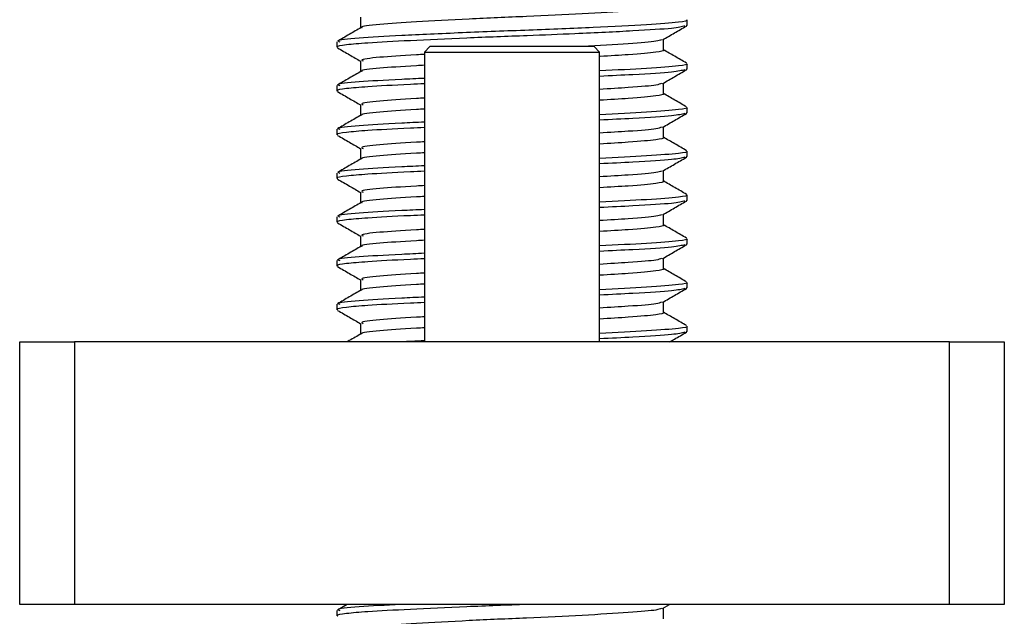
# Model space of a CAD drawing. Header units: millimetres. Extents: x 0 to 420, y 0 to 297.
# Tile 85 of 105: x 319.43 to 321.68, y 201.38 to 202.74. Entities that reach past the tile are written whole.
import ezdxf

# ---------------------------------------------------------------- set-up
doc = ezdxf.new("R2010")
doc.units = ezdxf.units.MM

msp = doc.modelspace()

# ---------------------------------------------------------------- linework, layer by layer
at = {"color": 7, "linetype": 'Continuous', "lineweight": 25}
for p, q in [((320.20596, 202.75057), (320.20596, 202.72629)), ((320.94911, 202.73184), (320.95149, 202.73117)), ((320.95183, 202.73184), (320.95183, 202.74435)), ((320.15183, 202.69439), (320.15183, 202.68186)), ((320.36433, 202.68329), (320.35183, 202.67079)), ((320.73933, 202.68329), (320.36433, 202.68329)), ((320.75183, 202.67079), (320.73933, 202.68329)), ((320.89771, 202.67557), (320.89771, 202.69995)), ((320.35183, 202.67079), (320.35183, 202.00829)), ((320.35183, 202.67079), (320.75183, 202.67079)), ((320.75183, 202.00829), (320.75183, 202.67079)), ((320.20596, 202.65057), (320.20596, 202.62629)), ((320.95183, 202.63184), (320.95183, 202.64435)), ((320.94911, 202.63184), (320.95149, 202.63117)), ((320.15183, 202.59439), (320.15183, 202.58186)), ((320.89771, 202.57557), (320.89771, 202.59995)), ((320.20596, 202.55057), (320.20596, 202.52629)), ((320.94911, 202.53184), (320.95149, 202.53117)), ((320.95183, 202.53184), (320.95183, 202.54435)), ((320.15183, 202.49439), (320.15183, 202.48186)), ((320.89771, 202.47557), (320.89771, 202.49995)), ((320.20596, 202.45057), (320.20596, 202.42629)), ((320.95183, 202.43184), (320.95183, 202.44435)), ((320.94911, 202.43184), (320.95149, 202.43117)), ((320.15183, 202.39439), (320.15183, 202.38186)), ((320.89771, 202.37557), (320.89771, 202.39995)), ((320.20596, 202.35057), (320.20596, 202.32629)), ((320.95183, 202.33184), (320.95183, 202.34435)), ((320.94911, 202.33184), (320.95149, 202.33117)), ((320.89771, 202.27557), (320.89771, 202.29995)), ((320.15183, 202.29439), (320.15183, 202.28186)), ((320.20596, 202.25057), (320.20596, 202.22629)), ((320.94911, 202.23184), (320.95149, 202.23117)), ((320.95183, 202.23184), (320.95183, 202.24435)), ((320.15183, 202.19439), (320.15183, 202.18186)), ((320.89771, 202.17557), (320.89771, 202.19995)), ((320.20596, 202.15057), (320.20596, 202.12629)), ((320.95183, 202.13184), (320.95183, 202.14435)), ((320.94911, 202.13184), (320.95149, 202.13117)), ((320.89771, 202.07557), (320.89771, 202.09995)), ((320.15183, 202.09439), (320.15183, 202.08186)), ((320.20596, 202.05057), (320.20596, 202.02629)), ((320.94911, 202.03184), (320.95149, 202.03117)), ((320.95183, 202.03184), (320.95183, 202.04435)), ((319.42683, 201.40829), (319.42683, 202.00829)), ((319.42683, 202.00829), (319.55183, 202.00829)), ((319.55183, 202.00829), (319.55183, 201.40829)), ((321.55183, 202.00829), (319.55183, 202.00829)), ((321.55183, 201.40829), (321.55183, 202.00829)), ((321.55183, 202.00829), (321.67683, 202.00829)), ((321.67683, 202.00829), (321.67683, 201.40829)), ((319.55183, 201.40829), (319.42683, 201.40829)), ((321.55183, 201.40829), (319.55183, 201.40829)), ((320.17489, 201.40829), (320.15282, 201.39552)), ((320.896, 201.39896), (320.91212, 201.40829)), ((320.89771, 201.37557), (320.89771, 201.39995)), ((321.67683, 201.40829), (321.55183, 201.40829)), ((320.15183, 201.39439), (320.15183, 201.38186))]:
    msp.add_line(p, q, dxfattribs=at)
for points, knots in [([(320.89654, 202.77558), (320.89692, 202.77544), (320.90168, 202.77369), (320.88091, 202.76995), (320.82376, 202.76485), (320.71678, 202.75816), (320.58609, 202.75217), (320.45043, 202.74628), (320.32884, 202.73955), (320.2452, 202.73397), (320.20458, 202.72952), (320.20903, 202.7272), (320.20941, 202.727)], [0, 0, 0, 0, 0.0082578, 0.1034691, 0.2273249, 0.356283, 0.4820958, 0.6075018, 0.7365354, 0.8605644, 0.9880043, 1, 1, 1, 1]), ([(320.94711, 202.73042), (320.93999, 202.72864), (320.92478, 202.72483), (320.83285, 202.71922), (320.7121, 202.71308), (320.57819, 202.70797), (320.4451, 202.70293), (320.3162, 202.69688), (320.22252, 202.6919), (320.1702, 202.68739), (320.14868, 202.68395), (320.15343, 202.68214), (320.15417, 202.68186)], [0, 0, 0, 0, 0.1103215, 0.235792, 0.3649147, 0.4567307, 0.5705852, 0.6879779, 0.8017099, 0.8909074, 0.9831729, 1, 1, 1, 1]), ([(320.20715, 202.72698), (320.19809, 202.72173), (320.17998, 202.71124), (320.16188, 202.70076), (320.15282, 202.69552)], [0, 0, 0, 0, 0.4998987, 1, 1, 1, 1]), ([(320.95043, 202.74435), (320.95089, 202.7442), (320.95643, 202.74245), (320.93242, 202.7387), (320.86632, 202.7336), (320.74258, 202.72691), (320.59148, 202.72092), (320.43448, 202.71503), (320.29427, 202.7083), (320.19603, 202.70272), (320.14862, 202.69782), (320.15648, 202.69504), (320.15833, 202.69439)], [0, 0, 0, 0, 0.0083406, 0.101003, 0.2215465, 0.34705, 0.469496, 0.5915465, 0.7171234, 0.8378352, 0.9618629, 1, 1, 1, 1]), ([(320.896, 202.69896), (320.90504, 202.7042), (320.92314, 202.71468), (320.94124, 202.72516), (320.95029, 202.7304)], [0, 0, 0, 0, 0.4999098, 1, 1, 1, 1]), ([(320.15337, 202.6804), (320.16242, 202.67516), (320.17996, 202.66501), (320.19748, 202.65486), (320.20596, 202.64995)], [0, 0, 0, 0, 0.5163558, 1, 1, 1, 1]), ([(320.89338, 202.69901), (320.8903, 202.69782), (320.8819, 202.69459), (320.82349, 202.68985), (320.75017, 202.6855), (320.71296, 202.68329)], [0, 0, 0, 0, 0.22191793, 0.60507353, 1, 1, 1, 1]), ([(320.35241, 202.66567), (320.34614, 202.66534), (320.30077, 202.66289), (320.24592, 202.659), (320.20303, 202.65405), (320.20998, 202.65127), (320.21163, 202.65061)], [0, 0, 0, 0, 0.063904, 0.462445, 0.871946, 1, 1, 1, 1]), ([(320.89654, 202.67558), (320.89692, 202.67544), (320.90169, 202.67369), (320.88021, 202.66995), (320.8348, 202.6656), (320.77599, 202.66212), (320.75317, 202.66078)], [0, 0, 0, 0, 0.0270002, 0.3383101, 0.7432783, 1, 1, 1, 1]), ([(320.95085, 202.64552), (320.94179, 202.65076), (320.92408, 202.66101), (320.90636, 202.67127), (320.89771, 202.67629)], [0, 0, 0, 0, 0.5112595, 1, 1, 1, 1]), ([(320.35183, 202.64064), (320.34576, 202.64032), (320.30057, 202.63788), (320.24708, 202.634), (320.20455, 202.62952), (320.20903, 202.6272), (320.20941, 202.627)], [0, 0, 0, 0, 0.0681556, 0.5068323, 0.9575726, 1, 1, 1, 1]), ([(320.95043, 202.64435), (320.95089, 202.6442), (320.95644, 202.64245), (320.93203, 202.63871), (320.8711, 202.63381), (320.79038, 202.62972), (320.75183, 202.62777)], [0, 0, 0, 0, 0.0251422, 0.3044668, 0.6678369, 1, 1, 1, 1]), ([(320.20715, 202.62698), (320.19809, 202.62173), (320.17998, 202.61124), (320.16188, 202.60076), (320.15282, 202.59552)], [0, 0, 0, 0, 0.4998987, 1, 1, 1, 1]), ([(320.94711, 202.63042), (320.93978, 202.62864), (320.92412, 202.62484), (320.8493, 202.62005), (320.7782, 202.61665), (320.75183, 202.61539)], [0, 0, 0, 0, 0.3561351, 0.7611734, 1, 1, 1, 1]), ([(320.896, 202.59896), (320.90504, 202.6042), (320.92314, 202.61468), (320.94124, 202.62516), (320.95029, 202.6304)], [0, 0, 0, 0, 0.4999098, 1, 1, 1, 1]), ([(320.35183, 202.59842), (320.34092, 202.59792), (320.28759, 202.59549), (320.22338, 202.59191), (320.16997, 202.58739), (320.14869, 202.58395), (320.15344, 202.58214), (320.15417, 202.58186)], [0, 0, 0, 0, 0.0857305, 0.4189816, 0.6803429, 0.9506942, 1, 1, 1, 1]), ([(320.35183, 202.61087), (320.33391, 202.61004), (320.27003, 202.60709), (320.19734, 202.60273), (320.14853, 202.59782), (320.15647, 202.59504), (320.15833, 202.59439)], [0, 0, 0, 0, 0.1426656, 0.5085156, 0.8844153, 1, 1, 1, 1]), ([(320.89338, 202.59901), (320.89024, 202.59782), (320.88167, 202.59458), (320.83355, 202.59058), (320.77488, 202.58707), (320.75183, 202.58569)], [0, 0, 0, 0, 0.2601538, 0.7093262, 1, 1, 1, 1]), ([(320.15337, 202.5804), (320.16242, 202.57516), (320.17996, 202.56501), (320.19748, 202.55486), (320.20596, 202.54995)], [0, 0, 0, 0, 0.5163558, 1, 1, 1, 1]), ([(320.89654, 202.57558), (320.89692, 202.57544), (320.90169, 202.57369), (320.88023, 202.56995), (320.83447, 202.56557), (320.77514, 202.56207), (320.75183, 202.56069)], [0, 0, 0, 0, 0.02685667, 0.33651098, 0.73932571, 1, 1, 1, 1]), ([(320.95085, 202.54552), (320.94179, 202.55076), (320.92408, 202.56101), (320.90636, 202.57127), (320.89771, 202.57629)], [0, 0, 0, 0, 0.5112595, 1, 1, 1, 1]), ([(320.35183, 202.56564), (320.34576, 202.56532), (320.30061, 202.56288), (320.24594, 202.559), (320.20303, 202.55405), (320.20998, 202.55127), (320.21163, 202.55061)], [0, 0, 0, 0, 0.062043, 0.4613764, 0.8716914, 1, 1, 1, 1]), ([(320.20715, 202.52698), (320.19809, 202.52173), (320.17998, 202.51124), (320.16188, 202.50076), (320.15282, 202.49552)], [0, 0, 0, 0, 0.4998987, 1, 1, 1, 1]), ([(320.35183, 202.54064), (320.34576, 202.54032), (320.30057, 202.53788), (320.24708, 202.534), (320.20455, 202.52952), (320.20903, 202.5272), (320.20941, 202.527)], [0, 0, 0, 0, 0.0681556, 0.5068323, 0.9575726, 1, 1, 1, 1]), ([(320.95043, 202.54435), (320.95089, 202.5442), (320.95644, 202.54245), (320.93203, 202.53871), (320.8711, 202.53381), (320.79038, 202.52972), (320.75183, 202.52777)], [0, 0, 0, 0, 0.0251422, 0.3044668, 0.6678369, 1, 1, 1, 1]), ([(320.94711, 202.53042), (320.93978, 202.52864), (320.92412, 202.52484), (320.8493, 202.52005), (320.7782, 202.51665), (320.75183, 202.51539)], [0, 0, 0, 0, 0.3561351, 0.7611734, 1, 1, 1, 1]), ([(320.896, 202.49896), (320.90504, 202.5042), (320.92314, 202.51468), (320.94124, 202.52516), (320.95029, 202.5304)], [0, 0, 0, 0, 0.4999098, 1, 1, 1, 1]), ([(320.35183, 202.51087), (320.33391, 202.51004), (320.27003, 202.50709), (320.19734, 202.50273), (320.14853, 202.49782), (320.15647, 202.49504), (320.15833, 202.49439)], [0, 0, 0, 0, 0.1426656, 0.5085156, 0.8844153, 1, 1, 1, 1]), ([(320.35183, 202.49842), (320.34092, 202.49792), (320.28759, 202.49549), (320.22338, 202.49191), (320.16997, 202.48739), (320.14869, 202.48395), (320.15344, 202.48214), (320.15417, 202.48186)], [0, 0, 0, 0, 0.0857305, 0.4189816, 0.6803429, 0.9506942, 1, 1, 1, 1]), ([(320.15337, 202.4804), (320.16242, 202.47516), (320.17996, 202.46501), (320.19748, 202.45486), (320.20596, 202.44995)], [0, 0, 0, 0, 0.51635581, 1, 1, 1, 1]), ([(320.89338, 202.49901), (320.89024, 202.49782), (320.88167, 202.49458), (320.83355, 202.49058), (320.77488, 202.48707), (320.75183, 202.48569)], [0, 0, 0, 0, 0.2601538, 0.7093262, 1, 1, 1, 1]), ([(320.35183, 202.46564), (320.34576, 202.46532), (320.30061, 202.46288), (320.24594, 202.459), (320.20303, 202.45405), (320.20998, 202.45127), (320.21163, 202.45061)], [0, 0, 0, 0, 0.062043, 0.4613764, 0.8716914, 1, 1, 1, 1]), ([(320.89654, 202.47558), (320.89692, 202.47544), (320.90169, 202.47369), (320.88023, 202.46995), (320.83447, 202.46557), (320.77514, 202.46207), (320.75183, 202.46069)], [0, 0, 0, 0, 0.0268567, 0.336511, 0.7393257, 1, 1, 1, 1]), ([(320.95085, 202.44552), (320.94179, 202.45076), (320.92408, 202.46101), (320.90636, 202.47127), (320.89771, 202.47629)], [0, 0, 0, 0, 0.51125952, 1, 1, 1, 1]), ([(320.35183, 202.44064), (320.34576, 202.44032), (320.30057, 202.43788), (320.24708, 202.434), (320.20455, 202.42952), (320.20903, 202.4272), (320.20941, 202.427)], [0, 0, 0, 0, 0.0681556, 0.5068323, 0.9575726, 1, 1, 1, 1]), ([(320.95043, 202.44435), (320.95089, 202.4442), (320.95644, 202.44245), (320.93203, 202.43871), (320.8711, 202.43381), (320.79038, 202.42972), (320.75183, 202.42777)], [0, 0, 0, 0, 0.0251422, 0.3044668, 0.6678369, 1, 1, 1, 1]), ([(320.20715, 202.42698), (320.19809, 202.42173), (320.17998, 202.41124), (320.16188, 202.40076), (320.15282, 202.39552)], [0, 0, 0, 0, 0.4998987, 1, 1, 1, 1]), ([(320.35183, 202.41087), (320.33391, 202.41004), (320.27003, 202.40709), (320.19734, 202.40273), (320.14853, 202.39782), (320.15647, 202.39504), (320.15833, 202.39439)], [0, 0, 0, 0, 0.1426656, 0.5085156, 0.8844153, 1, 1, 1, 1]), ([(320.94711, 202.43042), (320.93978, 202.42864), (320.92412, 202.42484), (320.8493, 202.42005), (320.7782, 202.41665), (320.75183, 202.41539)], [0, 0, 0, 0, 0.3561351, 0.7611734, 1, 1, 1, 1]), ([(320.896, 202.39896), (320.90504, 202.4042), (320.92314, 202.41468), (320.94124, 202.42516), (320.95029, 202.4304)], [0, 0, 0, 0, 0.4999098, 1, 1, 1, 1]), ([(320.35183, 202.39842), (320.34092, 202.39792), (320.28759, 202.39549), (320.22338, 202.39191), (320.16997, 202.38739), (320.14869, 202.38395), (320.15344, 202.38214), (320.15417, 202.38186)], [0, 0, 0, 0, 0.0857305, 0.4189816, 0.6803429, 0.9506942, 1, 1, 1, 1]), ([(320.89338, 202.39901), (320.89024, 202.39782), (320.88167, 202.39458), (320.83355, 202.39058), (320.77488, 202.38707), (320.75183, 202.38569)], [0, 0, 0, 0, 0.2601538, 0.7093262, 1, 1, 1, 1]), ([(320.15337, 202.3804), (320.16242, 202.37516), (320.17996, 202.36501), (320.19748, 202.35486), (320.20596, 202.34995)], [0, 0, 0, 0, 0.51635581, 1, 1, 1, 1]), ([(320.35183, 202.36564), (320.34576, 202.36532), (320.30061, 202.36288), (320.24594, 202.359), (320.20303, 202.35405), (320.20998, 202.35127), (320.21163, 202.35061)], [0, 0, 0, 0, 0.062043, 0.4613764, 0.8716914, 1, 1, 1, 1]), ([(320.89654, 202.37558), (320.89692, 202.37544), (320.90169, 202.37369), (320.88023, 202.36995), (320.83447, 202.36557), (320.77514, 202.36207), (320.75183, 202.36069)], [0, 0, 0, 0, 0.0268567, 0.336511, 0.7393257, 1, 1, 1, 1]), ([(320.95085, 202.34552), (320.94179, 202.35076), (320.92408, 202.36101), (320.90636, 202.37127), (320.89771, 202.37629)], [0, 0, 0, 0, 0.5112595, 1, 1, 1, 1]), ([(320.95043, 202.34435), (320.95089, 202.3442), (320.95644, 202.34245), (320.93203, 202.33871), (320.8711, 202.33381), (320.79038, 202.32972), (320.75183, 202.32777)], [0, 0, 0, 0, 0.0251422, 0.3044668, 0.6678369, 1, 1, 1, 1]), ([(320.20715, 202.32698), (320.19809, 202.32173), (320.17998, 202.31124), (320.16188, 202.30076), (320.15282, 202.29552)], [0, 0, 0, 0, 0.49989867, 1, 1, 1, 1]), ([(320.35183, 202.34064), (320.34576, 202.34032), (320.30057, 202.33788), (320.24708, 202.334), (320.20455, 202.32952), (320.20903, 202.3272), (320.20941, 202.327)], [0, 0, 0, 0, 0.0681556, 0.5068323, 0.9575726, 1, 1, 1, 1]), ([(320.94711, 202.33042), (320.93978, 202.32864), (320.92412, 202.32484), (320.8493, 202.32005), (320.7782, 202.31665), (320.75183, 202.31539)], [0, 0, 0, 0, 0.3561351, 0.7611734, 1, 1, 1, 1]), ([(320.896, 202.29896), (320.90504, 202.3042), (320.92314, 202.31468), (320.94124, 202.32516), (320.95029, 202.3304)], [0, 0, 0, 0, 0.4999098, 1, 1, 1, 1]), ([(320.35183, 202.29842), (320.34092, 202.29792), (320.28759, 202.29549), (320.22338, 202.29191), (320.16997, 202.28739), (320.14869, 202.28395), (320.15344, 202.28214), (320.15417, 202.28186)], [0, 0, 0, 0, 0.0857305, 0.4189816, 0.6803429, 0.9506942, 1, 1, 1, 1]), ([(320.35183, 202.31087), (320.33391, 202.31004), (320.27003, 202.30709), (320.19734, 202.30273), (320.14853, 202.29782), (320.15647, 202.29504), (320.15833, 202.29439)], [0, 0, 0, 0, 0.1426656, 0.5085156, 0.8844153, 1, 1, 1, 1]), ([(320.89338, 202.29901), (320.89024, 202.29782), (320.88167, 202.29458), (320.83355, 202.29058), (320.77488, 202.28707), (320.75183, 202.28569)], [0, 0, 0, 0, 0.2601538, 0.7093262, 1, 1, 1, 1]), ([(320.15337, 202.2804), (320.16242, 202.27516), (320.17996, 202.26501), (320.19748, 202.25486), (320.20596, 202.24995)], [0, 0, 0, 0, 0.5163558, 1, 1, 1, 1]), ([(320.89654, 202.27558), (320.89692, 202.27544), (320.90169, 202.27369), (320.88023, 202.26995), (320.83447, 202.26557), (320.77514, 202.26207), (320.75183, 202.26069)], [0, 0, 0, 0, 0.0268567, 0.336511, 0.7393257, 1, 1, 1, 1]), ([(320.95085, 202.24552), (320.94179, 202.25076), (320.92408, 202.26101), (320.90636, 202.27127), (320.89771, 202.27629)], [0, 0, 0, 0, 0.5112595, 1, 1, 1, 1]), ([(320.35183, 202.26564), (320.34576, 202.26532), (320.30061, 202.26288), (320.24594, 202.259), (320.20303, 202.25405), (320.20998, 202.25127), (320.21163, 202.25061)], [0, 0, 0, 0, 0.062043, 0.4613764, 0.8716914, 1, 1, 1, 1]), ([(320.35183, 202.24064), (320.34576, 202.24032), (320.30057, 202.23788), (320.24708, 202.234), (320.20455, 202.22952), (320.20903, 202.2272), (320.20941, 202.227)], [0, 0, 0, 0, 0.0681556, 0.5068323, 0.9575726, 1, 1, 1, 1]), ([(320.95043, 202.24435), (320.95089, 202.2442), (320.95644, 202.24245), (320.93203, 202.23871), (320.8711, 202.23381), (320.79038, 202.22972), (320.75183, 202.22777)], [0, 0, 0, 0, 0.0251422, 0.3044668, 0.6678369, 1, 1, 1, 1]), ([(320.94711, 202.23042), (320.93978, 202.22864), (320.92412, 202.22484), (320.8493, 202.22005), (320.7782, 202.21665), (320.75183, 202.21539)], [0, 0, 0, 0, 0.3561351, 0.7611734, 1, 1, 1, 1]), ([(320.896, 202.19896), (320.90504, 202.2042), (320.92314, 202.21468), (320.94124, 202.22516), (320.95029, 202.2304)], [0, 0, 0, 0, 0.4999098, 1, 1, 1, 1]), ([(320.20715, 202.22698), (320.19809, 202.22173), (320.17998, 202.21124), (320.16188, 202.20076), (320.15282, 202.19552)], [0, 0, 0, 0, 0.4998987, 1, 1, 1, 1]), ([(320.35183, 202.21087), (320.33391, 202.21004), (320.27003, 202.20709), (320.19734, 202.20273), (320.14853, 202.19782), (320.15647, 202.19504), (320.15833, 202.19439)], [0, 0, 0, 0, 0.1426656, 0.5085156, 0.8844153, 1, 1, 1, 1]), ([(320.35183, 202.19842), (320.34092, 202.19792), (320.28759, 202.19549), (320.22338, 202.19191), (320.16997, 202.18739), (320.14869, 202.18395), (320.15344, 202.18214), (320.15417, 202.18186)], [0, 0, 0, 0, 0.0857305, 0.4189816, 0.6803429, 0.9506942, 1, 1, 1, 1]), ([(320.89338, 202.19901), (320.89024, 202.19782), (320.88167, 202.19458), (320.83355, 202.19058), (320.77488, 202.18707), (320.75183, 202.18569)], [0, 0, 0, 0, 0.2601538, 0.7093262, 1, 1, 1, 1]), ([(320.15337, 202.1804), (320.16242, 202.17516), (320.17996, 202.16501), (320.19748, 202.15486), (320.20596, 202.14995)], [0, 0, 0, 0, 0.5163558, 1, 1, 1, 1]), ([(320.35183, 202.16564), (320.34576, 202.16532), (320.30061, 202.16288), (320.24594, 202.159), (320.20303, 202.15405), (320.20998, 202.15127), (320.21163, 202.15061)], [0, 0, 0, 0, 0.062043, 0.4613764, 0.8716914, 1, 1, 1, 1]), ([(320.89654, 202.17558), (320.89692, 202.17544), (320.90169, 202.17369), (320.88023, 202.16995), (320.83447, 202.16557), (320.77514, 202.16207), (320.75183, 202.16069)], [0, 0, 0, 0, 0.0268567, 0.336511, 0.7393257, 1, 1, 1, 1]), ([(320.95085, 202.14552), (320.94179, 202.15076), (320.92408, 202.16101), (320.90636, 202.17127), (320.89771, 202.17629)], [0, 0, 0, 0, 0.5112595, 1, 1, 1, 1]), ([(320.35183, 202.14064), (320.34576, 202.14032), (320.30057, 202.13788), (320.24708, 202.134), (320.20455, 202.12952), (320.20903, 202.1272), (320.20941, 202.127)], [0, 0, 0, 0, 0.0681556, 0.5068323, 0.9575726, 1, 1, 1, 1]), ([(320.95043, 202.14435), (320.95089, 202.1442), (320.95644, 202.14245), (320.93203, 202.13871), (320.8711, 202.13381), (320.79038, 202.12972), (320.75183, 202.12777)], [0, 0, 0, 0, 0.0251422, 0.3044668, 0.6678369, 1, 1, 1, 1]), ([(320.20715, 202.12698), (320.19809, 202.12173), (320.17998, 202.11124), (320.16188, 202.10076), (320.15282, 202.09552)], [0, 0, 0, 0, 0.4998987, 1, 1, 1, 1]), ([(320.94711, 202.13042), (320.93978, 202.12864), (320.92412, 202.12484), (320.8493, 202.12005), (320.7782, 202.11665), (320.75183, 202.11539)], [0, 0, 0, 0, 0.3561351, 0.7611734, 1, 1, 1, 1]), ([(320.896, 202.09896), (320.90504, 202.1042), (320.92314, 202.11468), (320.94124, 202.12516), (320.95029, 202.1304)], [0, 0, 0, 0, 0.4999098, 1, 1, 1, 1]), ([(320.35183, 202.09842), (320.34092, 202.09792), (320.28759, 202.09549), (320.22338, 202.09191), (320.16997, 202.08739), (320.14869, 202.08395), (320.15344, 202.08214), (320.15417, 202.08186)], [0, 0, 0, 0, 0.0857305, 0.4189816, 0.6803429, 0.9506942, 1, 1, 1, 1]), ([(320.35183, 202.11087), (320.33391, 202.11004), (320.27003, 202.10709), (320.19734, 202.10273), (320.14853, 202.09782), (320.15647, 202.09504), (320.15833, 202.09439)], [0, 0, 0, 0, 0.1426656, 0.5085156, 0.8844153, 1, 1, 1, 1]), ([(320.89338, 202.09901), (320.89024, 202.09782), (320.88167, 202.09458), (320.83355, 202.09058), (320.77488, 202.08707), (320.75183, 202.08569)], [0, 0, 0, 0, 0.2601538, 0.7093262, 1, 1, 1, 1]), ([(320.15337, 202.0804), (320.16242, 202.07516), (320.17996, 202.06501), (320.19748, 202.05486), (320.20596, 202.04995)], [0, 0, 0, 0, 0.51635581, 1, 1, 1, 1]), ([(320.89654, 202.07558), (320.89692, 202.07544), (320.90169, 202.07369), (320.88023, 202.06995), (320.83447, 202.06557), (320.77514, 202.06207), (320.75183, 202.06069)], [0, 0, 0, 0, 0.0268567, 0.336511, 0.7393257, 1, 1, 1, 1]), ([(320.95085, 202.04552), (320.94179, 202.05076), (320.92408, 202.06101), (320.90636, 202.07127), (320.89771, 202.07629)], [0, 0, 0, 0, 0.5112595, 1, 1, 1, 1]), ([(320.35183, 202.06564), (320.34576, 202.06532), (320.30061, 202.06288), (320.24594, 202.059), (320.20303, 202.05405), (320.20998, 202.05127), (320.21163, 202.05061)], [0, 0, 0, 0, 0.062043, 0.4613764, 0.8716914, 1, 1, 1, 1]), ([(320.35183, 202.04064), (320.34576, 202.04032), (320.30057, 202.03788), (320.24708, 202.034), (320.20455, 202.02952), (320.20903, 202.0272), (320.20941, 202.027)], [0, 0, 0, 0, 0.0681556, 0.5068323, 0.9575726, 1, 1, 1, 1]), ([(320.95043, 202.04435), (320.95089, 202.0442), (320.95644, 202.04245), (320.93203, 202.03871), (320.8711, 202.03381), (320.79038, 202.02972), (320.75183, 202.02777)], [0, 0, 0, 0, 0.0251422, 0.3044668, 0.6678369, 1, 1, 1, 1]), ([(320.94711, 202.03042), (320.93978, 202.02864), (320.92412, 202.02484), (320.8493, 202.02005), (320.7782, 202.01665), (320.75183, 202.01539)], [0, 0, 0, 0, 0.3561351, 0.7611734, 1, 1, 1, 1]), ([(320.91212, 202.00829), (320.91579, 202.01042), (320.92851, 202.01779), (320.94124, 202.02516), (320.95029, 202.0304)], [0, 0, 0, 0, 0.2887283, 1, 1, 1, 1]), ([(320.20715, 202.02698), (320.19809, 202.02173), (320.18734, 202.0155), (320.17659, 202.00928), (320.17489, 202.00829)], [0, 0, 0, 0, 0.8418497, 1, 1, 1, 1]), ([(320.35183, 202.01087), (320.33225, 202.01002), (320.31158, 202.00913), (320.29839, 202.00833), (320.29768, 202.00829)], [0, 0, 0, 0, 0.9469109, 1, 1, 1, 1]), ([(320.58652, 201.40829), (320.53993, 201.40653), (320.44531, 201.40294), (320.31614, 201.39688), (320.22254, 201.3919), (320.17019, 201.38739), (320.14868, 201.38395), (320.15343, 201.38214), (320.15417, 201.38186)], [0, 0, 0, 0, 0.2095728, 0.4256585, 0.6350059, 0.7991923, 0.9690262, 1, 1, 1, 1]), ([(320.29768, 201.40829), (320.26355, 201.40643), (320.19357, 201.40262), (320.14875, 201.39782), (320.15651, 201.39504), (320.15833, 201.39439)], [0, 0, 0, 0, 0.4213308, 0.8639117, 1, 1, 1, 1]), ([(320.89338, 201.39901), (320.89034, 201.39782), (320.88206, 201.39458), (320.82206, 201.38986), (320.71722, 201.38315), (320.586, 201.37717), (320.45039, 201.37128), (320.32912, 201.36455), (320.24416, 201.35897), (320.20314, 201.35405), (320.21, 201.35127), (320.21163, 201.35061)], [0, 0, 0, 0, 0.0720147, 0.1963527, 0.3258129, 0.4521154, 0.5780097, 0.7075456, 0.8320575, 0.9599935, 1, 1, 1, 1])]:
    msp.add_open_spline(points, degree=3, knots=knots, dxfattribs=at)

doc.saveas('drawing.dxf')
